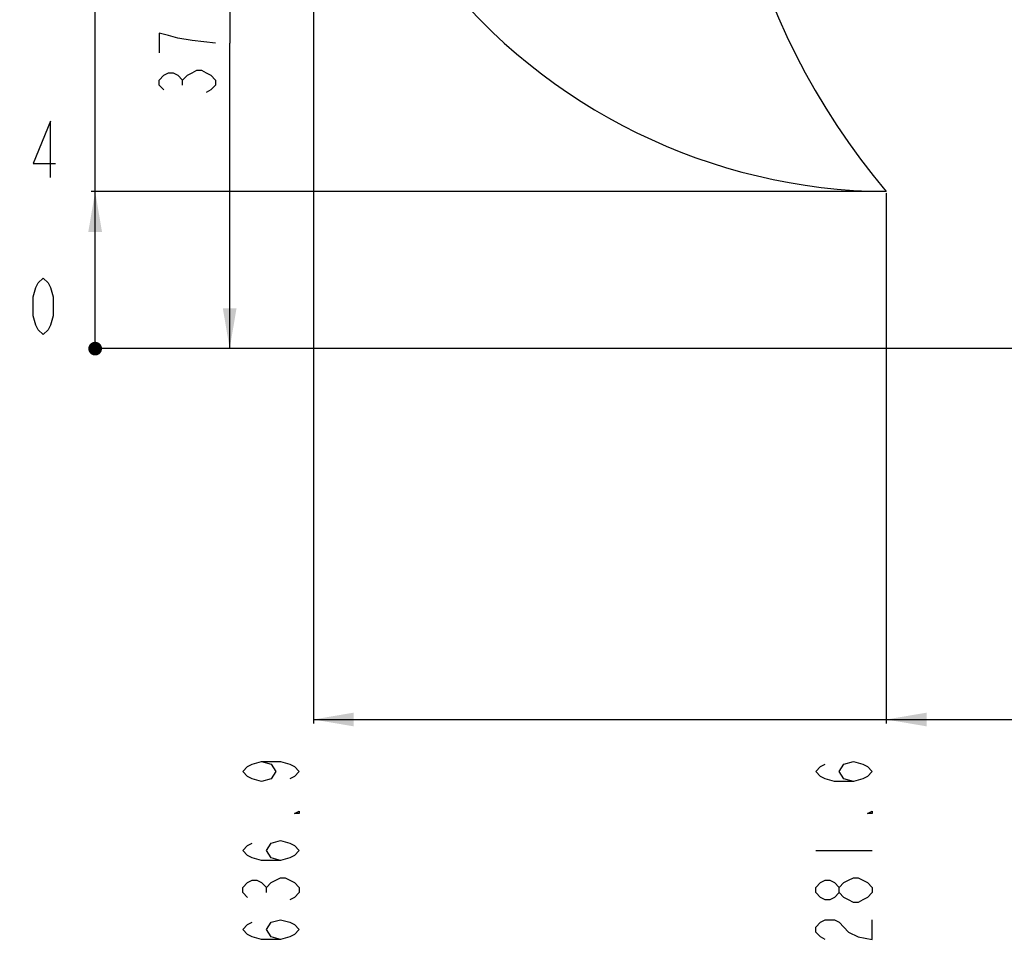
# Model space of a CAD drawing. Header units: millimetres. Extents: x 0 to 4205, y 0 to 2970.
# Tile 49 of 85: x 1448 to 2059, y 1260 to 1837. Entities that reach past the tile are written whole.
import ezdxf

# ---------------------------------------------------------------- set-up
doc = ezdxf.new("R2010")
doc.units = ezdxf.units.MM
doc.header["$LTSCALE"] = 231.275
doc.layers.get('0').update_dxf_attribs({"linetype": 'CONTINUOUS'})
doc.layers.add('14ALL_DIM', color=7, linetype='CONTINUOUS')
doc.layers.add('204101000011_DXF_DIMENSION', color=7, linetype='CONTINUOUS')
doc.styles.get("Standard").update_dxf_attribs({"font": 'txt', "width": 0.7})
doc.dimstyles.new('DIMSTYLE_1', dxfattribs={"dimtxt": 35, "dimasz": 25, "dimexe": 4, "dimexo": 0.2, "dimgap": 1.75, "dimtad": 1, "dimdsep": 46, "dimtxsty": 'Standard', "dimblk": '_FILLED', "dimblk1": '_FILLED', "dimblk2": '_FILLED', "dimcen": 0.09, "dimclrt": 5, "dimazin": 2, "dimtp": 0.01, "dimtm": 0.01, "dimtfac": 1, "dimtofl": 0, "dimtmove": 0, "dimatfit": 3, "dimldrblk": '_FILLED', "dimfxl": 0, "dimtolj": 1, "dimarcsym": 0})
doc.dimstyles.new('DIMSTYLE_3', dxfattribs={"dimtxt": 35, "dimasz": 25, "dimexe": 4, "dimexo": 0.2, "dimgap": 1.75, "dimtad": 0, "dimtih": 1, "dimtoh": 1, "dimdec": 1, "dimdsep": 46, "dimtxsty": 'Standard', "dimblk": '_FILLED', "dimblk1": '_FILLED', "dimblk2": '_FILLED', "dimcen": 0.09, "dimclrt": 5, "dimazin": 2, "dimtp": 0.01, "dimtm": 0.01, "dimtfac": 1, "dimtdec": 1, "dimtofl": 0, "dimtmove": 0, "dimatfit": 3, "dimldrblk": '_FILLED', "dimfxl": 0, "dimtolj": 1, "dimarcsym": 0})
doc.dimstyles.new('DIMSTYLE_4', dxfattribs={"dimtxt": 35, "dimasz": 25, "dimexe": 4, "dimexo": 0.2, "dimgap": 1.75, "dimtad": 0, "dimtih": 1, "dimtoh": 1, "dimdec": 1, "dimdsep": 46, "dimtxsty": 'Standard', "dimblk": '_FILLED', "dimblk1": '_FILLED', "dimblk2": '_FILLED', "dimcen": 0.09, "dimclrt": 5, "dimazin": 2, "dimtfac": 1, "dimtdec": 1, "dimtofl": 0, "dimtmove": 0, "dimatfit": 3, "dimldrblk": '_FILLED', "dimfxl": 0, "dimtolj": 1, "dimarcsym": 0})

# ---------------------------------------------------------------- blocks, each defined once
blk = doc.blocks.new('*D4')
at = {"layer": '204101000011_DXF_DIMENSION', "color": 2, "linetype": 'Continuous'}
blk.add_line((1984.44, 1730.05), (1492.37, 1730.05), dxfattribs=at)
blk = doc.blocks.new('_FILLED')
at = {"color": 0, "linetype": 'ByBlock'}
blk.add_solid([(0, 0), (-1, 0.17), (-1, -0.17)], dxfattribs=at)
blk = doc.blocks.new('*D5')
at = {"layer": '204101000011_DXF_DIMENSION', "color": 2, "linetype": 'Continuous'}
blk.add_line((2172.14, 1632.65), (1492.37, 1632.65), dxfattribs=at)
blk = doc.blocks.new('*D6')
at = {"layer": '204101000011_DXF_DIMENSION', "color": 2, "linetype": 'Continuous'}
blk.add_line((1638.38, 2168.69), (1492.37, 2168.69), dxfattribs=at)
blk = doc.blocks.new('*D7')
at = {"layer": '204101000011_DXF_DIMENSION', "color": 2, "linetype": 'Continuous'}
blk.add_line((2141.71, 2411.24), (1492.37, 2411.24), dxfattribs=at)
blk = doc.blocks.new('*D16')
at = {"layer": '204101000011_DXF_DIMENSION', "color": 2, "linetype": 'Continuous'}
for p, q in [((2318.59, 2011.65), (1558.29, 2011.65)), ((1578.29, 2011.65), (1578.29, 1822.15)), ((1578.29, 1632.65), (1578.29, 1822.15)), ((2182.14, 1632.65), (1558.29, 1632.65))]:
    blk.add_line(p, q, dxfattribs=at)
at = {"layer": '204101000011_DXF_DIMENSION', "color": 2, "linetype": 'Continuous', "xscale": 25, "yscale": 25, "zscale": 25}
for p, rotation in [((1578.29, 2011.65), 90), ((1578.29, 1632.65), 270)]:
    blk.add_blockref('_FILLED', p, dxfattribs=dict(at, rotation=rotation))
blk = doc.blocks.new('*D26')
at = {"layer": '204101000011_DXF_DIMENSION', "color": 2, "linetype": 'Continuous'}
blk.add_line((1985.44, 1729.05), (1985.44, 1400.18), dxfattribs=at)
blk = doc.blocks.new('*D28')
at = {"layer": '204101000011_DXF_DIMENSION', "color": 2, "linetype": 'Continuous'}
blk.add_line((1630.21, 2087.14), (1630.21, 1400.18), dxfattribs=at)

msp = doc.modelspace()

# ---------------------------------------------------------------- linework, layer by layer
at = {"color": 2, "linetype": 'Continuous'}
for centre, radius, start, end in [((2319.591, 2011.655), 698.098, 323.000331, 167.000331), ((2319.591, 2011.655), 436.986, 113.877528, 220.123134), ((1988.307, 2088.136), 358.1, 167.000331, 269.542099)]:
    msp.add_arc(centre, radius, start, end, dxfattribs=at)
at = {"layer": '14ALL_DIM', "color": 2, "linetype": 'Continuous'}
for p, q in [((1494.874, 1632.655), (1494.874, 2411.24)), ((1630.207, 1402.682), (3017.689, 1402.682))]:
    msp.add_line(p, q, dxfattribs=at)
at = {"layer": '14ALL_DIM', "color": 2, "linetype": 'Continuous', "const_width": 4.25}
msp.add_lwpolyline([(1492.749, 1632.655, 1), (1496.999, 1632.655, 1)], format="xyb", close=True, dxfattribs=at)
msp.add_lwpolyline([(1492.749, 1632.655, 1), (1496.999, 1632.655, 1)], format="xyb", close=True, dxfattribs=at)
msp.add_lwpolyline([(1492.749, 1632.655, 1), (1496.999, 1632.655, 1)], format="xyb", close=True, dxfattribs=at)
at = {"layer": '14ALL_DIM', "color": 2, "linetype": 'Continuous'}
for points in [[(1494.874, 1730.047), (1499.124, 1705.047), (1490.624, 1705.047)], [(1630.207, 1402.682), (1655.207, 1406.932), (1655.207, 1398.432)], [(1985.445, 1402.682), (2010.445, 1406.932), (2010.445, 1398.432)]]:
    msp.add_solid(points, dxfattribs=at)
at = {"layer": '204101000011_DXF_DIMENSION', "color": 5, "linetype": 'Continuous'}
for p, q in [((1549.122, 1796.123), (1549.122, 1799.186)), ((1941.695, 1321.432), (1976.695, 1321.432)), ((1601.04, 1295.4), (1601.04, 1298.463))]:
    msp.add_line(p, q, dxfattribs=at)
for points in [[(1569.539, 1822.155), (1554.956, 1823.686), (1546.206, 1825.217), (1540.372, 1826.749), (1534.539, 1828.28), (1534.539, 1816.03)], [(1537.456, 1793.061), (1534.539, 1796.123), (1534.539, 1799.186), (1537.456, 1802.248), (1540.372, 1803.78), (1543.289, 1803.78), (1546.206, 1802.248), (1549.122, 1799.186), (1552.039, 1802.248), (1554.956, 1803.78), (1557.872, 1805.311), (1560.789, 1805.311), (1563.706, 1803.78), (1566.622, 1802.248), (1569.539, 1799.186), (1569.539, 1796.123), (1566.622, 1793.061), (1563.706, 1791.53)], [(1467.218, 1738.797), (1467.218, 1773.797), (1456.499, 1747.547), (1470.28, 1747.547)], [(1462.624, 1641.405), (1459.561, 1644.321), (1458.03, 1647.238), (1456.499, 1653.071), (1456.499, 1664.738), (1458.03, 1670.571), (1459.561, 1673.488), (1462.624, 1676.405), (1465.686, 1673.488), (1467.218, 1670.571), (1468.749, 1664.738), (1468.749, 1653.071), (1467.218, 1647.238), (1465.686, 1644.321), (1462.624, 1641.405)], [(1598.123, 1376.556), (1603.957, 1375.025), (1606.873, 1370.431), (1603.957, 1365.838), (1598.123, 1364.307), (1592.29, 1365.838), (1589.373, 1367.369), (1586.457, 1370.431), (1589.373, 1373.494), (1592.29, 1375.025), (1598.123, 1376.556), (1609.79, 1376.556), (1615.623, 1375.025), (1618.54, 1373.494), (1621.457, 1370.431), (1618.54, 1367.369), (1615.623, 1365.838)], [(1965.028, 1364.307), (1959.195, 1365.838), (1956.278, 1370.431), (1959.195, 1375.025), (1965.028, 1376.556), (1970.862, 1375.025), (1973.778, 1373.494), (1976.695, 1370.431), (1973.778, 1367.369), (1970.862, 1365.838), (1965.028, 1364.307), (1953.362, 1364.307), (1947.528, 1365.838), (1944.612, 1367.369), (1941.695, 1370.431), (1944.612, 1373.494), (1947.528, 1375.025)], [(1621.457, 1345.932), (1621.457, 1344.4), (1618.54, 1344.4), (1621.457, 1345.932)], [(1976.695, 1345.932), (1976.695, 1344.4), (1973.778, 1344.4), (1976.695, 1345.932)], [(1609.79, 1315.307), (1603.957, 1316.838), (1601.04, 1321.432), (1603.957, 1326.025), (1609.79, 1327.556), (1615.623, 1326.025), (1618.54, 1324.494), (1621.457, 1321.432), (1618.54, 1318.369), (1615.623, 1316.838), (1609.79, 1315.307), (1598.123, 1315.307), (1592.29, 1316.838), (1589.373, 1318.369), (1586.457, 1321.432), (1589.373, 1324.494), (1592.29, 1326.025)], [(1589.373, 1292.338), (1586.457, 1295.4), (1586.457, 1298.463), (1589.373, 1301.525), (1592.29, 1303.056), (1595.207, 1303.056), (1598.123, 1301.525), (1601.04, 1298.463), (1603.957, 1301.525), (1606.873, 1303.056), (1609.79, 1304.588), (1612.707, 1304.588), (1615.623, 1303.056), (1618.54, 1301.525), (1621.457, 1298.463), (1621.457, 1295.4), (1618.54, 1292.338), (1615.623, 1290.806)], [(1956.278, 1295.4), (1953.362, 1292.338), (1950.445, 1290.806), (1947.528, 1290.806), (1944.612, 1292.338), (1941.695, 1295.4), (1941.695, 1298.463), (1944.612, 1301.525), (1947.528, 1303.056), (1950.445, 1303.056), (1953.362, 1301.525), (1956.278, 1298.463)], [(1976.695, 1295.4), (1973.778, 1292.338), (1970.862, 1290.806), (1967.945, 1289.275), (1965.028, 1289.275), (1962.112, 1290.806), (1959.195, 1292.338), (1956.278, 1295.4), (1956.278, 1298.463), (1959.195, 1301.525), (1962.112, 1303.056), (1965.028, 1304.588), (1967.945, 1304.588), (1970.862, 1303.056), (1973.778, 1301.525), (1976.695, 1298.463), (1976.695, 1295.4)], [(1609.79, 1266.307), (1603.957, 1267.838), (1601.04, 1272.432), (1603.957, 1277.025), (1609.79, 1278.557), (1615.623, 1277.025), (1618.54, 1275.494), (1621.457, 1272.432), (1618.54, 1269.369), (1615.623, 1267.838), (1609.79, 1266.307), (1598.123, 1266.307), (1592.29, 1267.838), (1589.373, 1269.369), (1586.457, 1272.432), (1589.373, 1275.494), (1592.29, 1277.025)], [(1947.528, 1266.307), (1944.612, 1267.838), (1941.695, 1270.9), (1941.695, 1273.963), (1944.612, 1277.025), (1947.528, 1278.557), (1953.362, 1278.557), (1956.278, 1277.025), (1959.195, 1273.963), (1962.112, 1270.9), (1967.945, 1267.838), (1976.695, 1266.307), (1976.695, 1278.557)]]:
    msp.add_lwpolyline(points, dxfattribs=at)

# ---------------------------------------------------------------- dimensions: what is measured, and where the dimension line sits
at = {"layer": '204101000011_DXF_DIMENSION', "color": 2, "linetype": 'Continuous'}
for feature_location, offset, dtype, origin, dimstyle, override, picture, middle in [((2141.707, 2411.24), (-649.333, 0), 0, (2142.707, 1632.655), 'DIMSTYLE_3', {"dimgap": 8.750009, "dimtad": 1, "dimtih": 0, "dimtoh": 0}, '*D7', (1352.374, 2419.99)), ((1638.384, 2168.689), (-146.01, 0), 0, (1639.384, 1632.655), 'DIMSTYLE_3', {"dimgap": 8.749965, "dimtad": 1, "dimtih": 0, "dimtoh": 0}, '*D6', (1401.374, 2177.439)), ((1630.207, 2087.136), (0, -686.954), 1, (2267.091, 2088.136), 'DIMSTYLE_3', {"dimgap": 8.749975, "dimtad": 1, "dimtih": 0, "dimtoh": 0}, '*D28', (1621.457, 1260.182)), ((1984.445, 1730.047), (-492.071, 0), 0, (2173.141, 1632.655), 'DIMSTYLE_3', {"dimgap": 8.74998, "dimtad": 1, "dimtih": 0, "dimtoh": 0}, '*D4', (1376.874, 1738.797)), ((1985.445, 1729.047), (0, -328.866), 1, (2267.091, 1635.525), 'DIMSTYLE_3', {"dimgap": 8.749975, "dimtad": 1, "dimtih": 0, "dimtoh": 0}, '*D26', (1976.695, 1260.182)), ((2172.141100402, 1632.654710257), (-679.76720041, 0), 0, (2173.141100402, 1632.654710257), 'DIMSTYLE_4', {"dimgap": 8.750039, "dimtad": 1, "dimtih": 0, "dimtoh": 0}, '*D5', (1450.373899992, 1641.404710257))]:
    dim = msp.add_ordinate_dim(feature_location=feature_location, offset=offset, dtype=dtype, origin=origin, dimstyle=dimstyle, override=override, dxfattribs=at)
    dim.commit()
    dim.dimension.update_dxf_attribs({"geometry": picture, "text_midpoint": middle})
dim = msp.add_linear_dim(base=(1578.289, 1632.655), p1=(2318.791, 2011.655), p2=(2182.335, 1632.655), angle=270, dimstyle='DIMSTYLE_1', dxfattribs=at)
dim.commit()
dim.dimension.update_dxf_attribs({"geometry": '*D16', "text_midpoint": (1578.289, 1785.405), "dimtype": 160})

doc.saveas('drawing.dxf')
